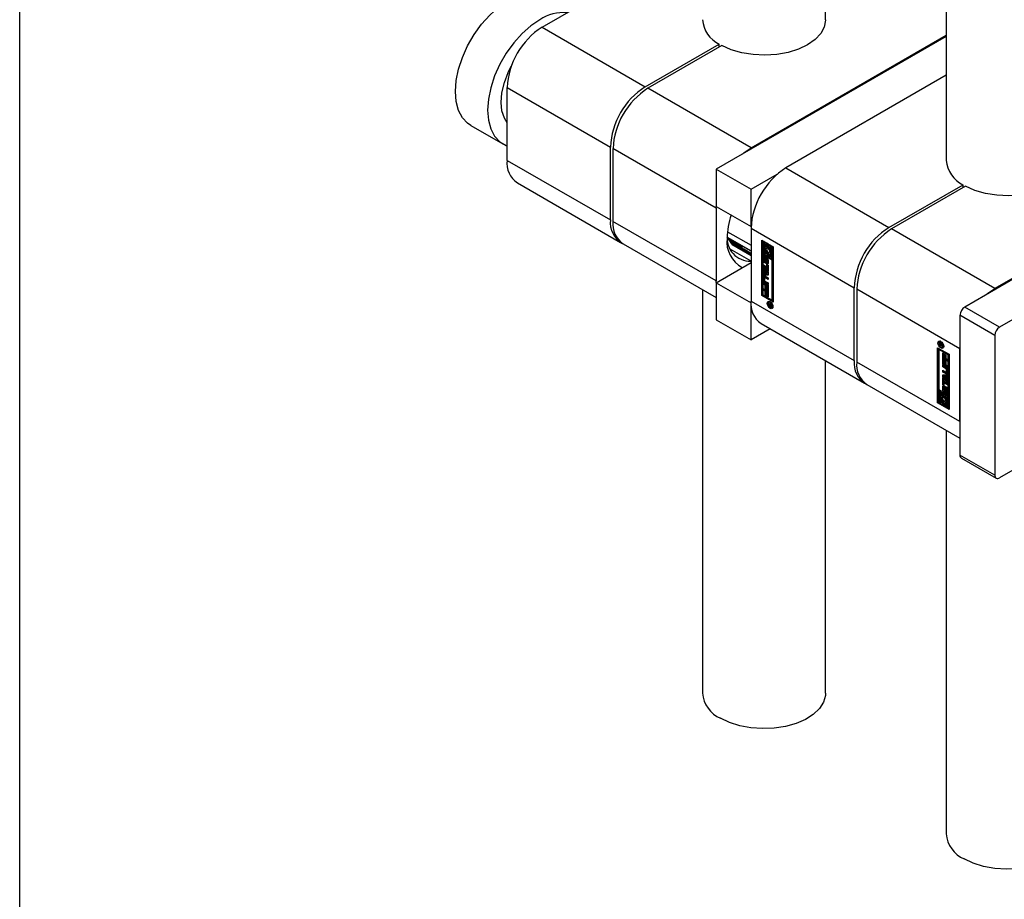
# Model space of a CAD drawing. Header units: millimetres. Extents: x 0 to 25230, y 0 to 17820.
# Tile 146 of 244: x 19442 to 19602, y 8066 to 8209. Entities that reach past the tile are written whole.
import ezdxf

# ---------------------------------------------------------------- set-up
doc = ezdxf.new("R2010")
doc.units = ezdxf.units.MM
doc.linetypes.add('SLD-Sólida', pattern=[0])
doc.layers.add('REFERÊNCIAS', color=9, linetype='SLD-Sólida')

msp = doc.modelspace()

# ---------------------------------------------------------------- linework, layer by layer
at = {"color": 7, "linetype": 'SLD-Sólida', "lineweight": 25, "ltscale": 30}
for p, q in [((19573.3, 8208.55), (19573.3, 9168.63)), ((19592.9, 9145.77), (19592.9, 8185.69)), ((19527.24, 8207.33), (19553.3, 8222.38)), ((19527.24, 8207.33), (19543.99, 8197.66)), ((19592.9, 8205.84), (19555.52, 8184.27)), ((19561.18, 8187.74), (19592.9, 8206.05)), ((19543.99, 8197.66), (19556.02, 8204.6)), ((19556.44, 8204.35), (19544.42, 8197.41)), ((19556.02, 8204.11), (19556.02, 8204.6)), ((19592.9, 8199.52), (19566.83, 8184.47)), ((19521.58, 8197.53), (19538.34, 8187.86)), ((19521.58, 8185.69), (19521.58, 8197.53)), ((19561.18, 8187.74), (19544.42, 8197.41)), ((19515.65, 8191.38), (19520.88, 8188.36)), ((19643.84, 8189.53), (19595.9, 8161.86)), ((19538.34, 8176.02), (19538.34, 8187.86)), ((19555.52, 8177.94), (19538.76, 8187.61)), ((19538.76, 8187.61), (19538.76, 8175.77)), ((19638.96, 8186.92), (19600.78, 8164.88)), ((19649.49, 8186.27), (19601.55, 8158.59)), ((19521.58, 8185.69), (19538.34, 8176.02)), ((19555.52, 8184.27), (19561.18, 8181)), ((19555.52, 8184.27), (19555.52, 8178.22)), ((19566.83, 8184.47), (19583.59, 8174.8)), ((19561.18, 8181), (19565.43, 8183.46)), ((19523.24, 8182.03), (19539.99, 8172.35)), ((19583.59, 8174.8), (19595.62, 8181.74)), ((19596.04, 8181.49), (19584.02, 8174.55)), ((19595.62, 8181.25), (19595.62, 8181.74)), ((19561.18, 8174.96), (19561.18, 8181)), ((19555.52, 8178.22), (19561.18, 8174.96)), ((19555.52, 8177.94), (19555.53, 8178.22)), ((19555.52, 8177.94), (19555.52, 8166.1)), ((19555.52, 8166.1), (19538.76, 8175.77)), ((19561.18, 8174.96), (19561.18, 8174.96)), ((19561.18, 8174.67), (19577.94, 8165)), ((19561.18, 8174.67), (19561.18, 8162.83)), ((19557.31, 8173.22), (19561.18, 8170.99)), ((19558.24, 8171.9), (19557.31, 8173.22)), ((19557.34, 8174.1), (19561.18, 8171.89)), ((19600.78, 8164.88), (19584.02, 8174.55)), ((19540.42, 8172.11), (19555.52, 8163.39)), ((19557.62, 8173.04), (19557.58, 8172.99)), ((19559.2, 8172.05), (19557.58, 8172.99)), ((19557.58, 8172.99), (19557.91, 8172.52)), ((19557.84, 8172.76), (19559.29, 8171.93)), ((19558, 8172.54), (19557.84, 8172.76)), ((19557.91, 8172.52), (19558.43, 8172.21)), ((19558.07, 8172.63), (19558, 8172.54)), ((19558.24, 8172.4), (19558, 8172.54)), ((19558.04, 8172.44), (19558, 8172.39)), ((19558, 8172.39), (19558.08, 8172.27)), ((19558.52, 8172.09), (19558, 8172.39)), ((19558.08, 8172.27), (19558.5, 8172.03)), ((19558.31, 8172.49), (19558.24, 8172.41)), ((19558.31, 8172.13), (19558.24, 8172.04)), ((19558.24, 8172.04), (19558.33, 8171.92)), ((19559.69, 8171.21), (19558.24, 8172.04)), ((19558.24, 8171.9), (19558.3, 8171.96)), ((19561.18, 8170.2), (19558.24, 8171.9)), ((19558.31, 8172.13), (19558.29, 8172.15)), ((19558.33, 8171.92), (19559.96, 8170.98)), ((19558.47, 8172.26), (19558.43, 8172.21)), ((19558.61, 8172.2), (19558.52, 8172.09)), ((19559.01, 8171.88), (19559.54, 8171.58)), ((19559.11, 8172.03), (19559.03, 8171.94)), ((19559.45, 8171.7), (19559.03, 8171.94)), ((19559.14, 8171.81), (19559.1, 8171.76)), ((19559.62, 8171.45), (19559.1, 8171.76)), ((19559.24, 8172.1), (19559.2, 8172.05)), ((19559.29, 8171.93), (19559.2, 8172.05)), ((19559.37, 8172.03), (19559.29, 8171.93)), ((19559.29, 8171.56), (19559.3, 8171.57)), ((19559.3, 8171.57), (19559.54, 8171.43)), ((19559.39, 8171.96), (19559.34, 8171.99)), ((19559.42, 8172), (19559.38, 8171.95)), ((19561.18, 8170.91), (19559.38, 8171.95)), ((19559.38, 8171.95), (19560.13, 8170.88)), ((19559.5, 8171.77), (19559.45, 8171.7)), ((19559.54, 8171.58), (19559.45, 8171.7)), ((19559.59, 8171.65), (19559.54, 8171.58)), ((19559.68, 8171.52), (19559.62, 8171.45)), ((19559.96, 8170.98), (19559.62, 8171.45)), ((19562.94, 8172.71), (19564.8, 8171.64)), ((19562.94, 8163.73), (19562.94, 8172.71)), ((19563.09, 8172.63), (19563.09, 8163.81)), ((19563.26, 8172.49), (19563.12, 8172.41)), ((19563.12, 8172.41), (19563.12, 8170.53)), ((19563.3, 8172.31), (19563.12, 8172.41)), ((19563.44, 8172.39), (19563.26, 8172.49)), ((19563.44, 8172.39), (19563.3, 8172.31)), ((19563.3, 8170.63), (19563.3, 8172.31)), ((19563.44, 8171.51), (19563.44, 8172.39)), ((19563.61, 8171.66), (19563.54, 8171.62)), ((19563.75, 8172.21), (19563.61, 8172.13)), ((19563.61, 8172.13), (19563.61, 8171.65)), ((19563.79, 8172.03), (19563.61, 8172.13)), ((19563.93, 8172.11), (19563.75, 8172.21)), ((19563.93, 8172.11), (19563.79, 8172.03)), ((19563.79, 8171.42), (19563.79, 8172.03)), ((19563.93, 8171.5), (19563.79, 8171.42)), ((19563.93, 8171.5), (19563.93, 8172.11)), ((19564.1, 8172.01), (19563.96, 8171.92)), ((19563.96, 8171.92), (19563.96, 8171.32)), ((19564.63, 8171.54), (19563.96, 8171.92)), ((19564.77, 8171.62), (19564.1, 8172.01)), ((19564.14, 8171.62), (19564.45, 8171.44)), ((19564.14, 8171.34), (19564.14, 8171.62)), ((19564.28, 8171.43), (19564.28, 8171.54)), ((19564.77, 8171.62), (19564.63, 8171.54)), ((19564.63, 8169.66), (19564.63, 8171.54)), ((19564.77, 8169.74), (19564.77, 8171.62)), ((19564.8, 8171.64), (19564.8, 8162.66)), ((19561.18, 8169.3), (19557.81, 8171.24)), ((19559.54, 8171.43), (19559.69, 8171.21)), ((19560.01, 8171.05), (19559.96, 8170.98)), ((19560.02, 8171.29), (19560.46, 8171.04)), ((19560.05, 8171.06), (19560.23, 8170.95)), ((19560.14, 8171.22), (19560.09, 8171.16)), ((19560.14, 8171.22), (19560.09, 8171.16)), ((19560.16, 8171.21), (19560.12, 8171.15)), ((19560.13, 8170.88), (19561.18, 8170.27)), ((19560.19, 8171.19), (19560.15, 8171.14)), ((19560.52, 8170.92), (19560.15, 8171.14)), ((19560.2, 8171.07), (19560.61, 8170.82)), ((19560.23, 8170.95), (19560.23, 8170.95)), ((19560.29, 8171.01), (19560.25, 8170.97)), ((19560.67, 8170.72), (19560.25, 8170.97)), ((19560.34, 8170.87), (19560.71, 8170.65)), ((19560.45, 8170.81), (19560.4, 8170.75)), ((19560.84, 8170.5), (19560.4, 8170.75)), ((19560.56, 8170.97), (19560.52, 8170.92)), ((19560.59, 8170.95), (19560.55, 8170.9)), ((19560.62, 8170.93), (19560.58, 8170.88)), ((19560.65, 8170.9), (19560.61, 8170.86)), ((19560.67, 8170.89), (19560.63, 8170.84)), ((19560.81, 8170.74), (19560.63, 8170.84)), ((19560.7, 8170.77), (19560.67, 8170.72)), ((19560.75, 8170.73), (19560.71, 8170.69)), ((19560.83, 8170.75), (19560.74, 8170.88)), ((19560.74, 8170.88), (19561.18, 8170.63)), ((19560.78, 8170.71), (19560.75, 8170.66)), ((19560.77, 8170.63), (19560.81, 8170.68)), ((19560.87, 8170.8), (19560.83, 8170.75)), ((19561.15, 8170.56), (19560.83, 8170.75)), ((19560.91, 8170.59), (19560.84, 8170.5)), ((19561.18, 8170.59), (19561.15, 8170.56)), ((19561.18, 8170.53), (19561.15, 8170.56)), ((19563.12, 8170.53), (19563.79, 8170.15)), ((19563.12, 8170.33), (19563.26, 8170.41)), ((19564.63, 8169.46), (19563.12, 8170.33)), ((19563.12, 8170.33), (19563.12, 8163.83)), ((19563.34, 8170.01), (19563.19, 8169.93)), ((19563.19, 8169.42), (19563.19, 8169.93)), ((19564.77, 8169.54), (19563.26, 8170.41)), ((19563.44, 8170.71), (19563.3, 8170.63)), ((19563.61, 8170.45), (19563.3, 8170.63)), ((19563.34, 8169.51), (19563.34, 8170.01)), ((19563.43, 8169.87), (19563.41, 8169.85)), ((19563.43, 8169.86), (19563.42, 8169.85)), ((19563.43, 8170.06), (19563.43, 8169.85)), ((19563.43, 8169.85), (19563.43, 8169.85)), ((19563.44, 8170.71), (19563.44, 8171.06)), ((19563.61, 8170.61), (19563.44, 8170.71)), ((19563.61, 8170.73), (19563.61, 8170.45)), ((19563.65, 8169.92), (19563.63, 8169.84)), ((19563.93, 8170.84), (19563.79, 8170.75)), ((19563.79, 8170.15), (19563.79, 8170.75)), ((19563.93, 8170.23), (19563.79, 8170.15)), ((19563.93, 8170.23), (19563.93, 8170.84)), ((19564.1, 8170.73), (19563.96, 8170.65)), ((19563.96, 8170.65), (19563.96, 8170.05)), ((19563.96, 8170.05), (19564.14, 8169.94)), ((19564.14, 8170.73), (19564.1, 8170.73)), ((19564.28, 8171.43), (19564.14, 8171.34)), ((19564.14, 8169.94), (19564.14, 8170.42)), ((19564.28, 8170.03), (19564.14, 8169.94)), ((19564.21, 8170.45), (19564.35, 8170.53)), ((19564.28, 8170.03), (19564.28, 8170.49)), ((19564.45, 8171.44), (19564.45, 8169.76)), ((19555.52, 8165.81), (19561.18, 8169.08)), ((19563.34, 8169.51), (19563.19, 8169.42)), ((19563.22, 8168.71), (19563.77, 8168.4)), ((19563.22, 8168.44), (19563.22, 8168.71)), ((19563.36, 8168.52), (19563.22, 8168.44)), ((19563.77, 8168.12), (19563.22, 8168.44)), ((19563.22, 8168.33), (19563.95, 8167.45)), ((19563.22, 8168.03), (19563.22, 8168.33)), ((19563.36, 8168.52), (19563.36, 8168.63)), ((19563.91, 8168.2), (19563.36, 8168.52)), ((19563.38, 8169.78), (19563.38, 8169.35)), ((19563.43, 8169.85), (19563.43, 8169.85)), ((19563.45, 8169.23), (19563.6, 8169.31)), ((19563.6, 8169.31), (19563.46, 8169.23)), ((19563.61, 8169.33), (19563.47, 8169.25)), ((19563.48, 8169.29), (19563.49, 8169.76)), ((19563.62, 8169.37), (19563.48, 8169.29)), ((19563.63, 8169.84), (19563.49, 8169.76)), ((19563.6, 8169.31), (19563.6, 8169.31)), ((19563.62, 8169.37), (19563.63, 8169.84)), ((19563.66, 8169.62), (19563.65, 8169.15)), ((19563.83, 8169.77), (19563.69, 8169.69)), ((19563.83, 8169.77), (19563.69, 8169.69)), ((19563.85, 8169.77), (19563.71, 8169.69)), ((19563.71, 8168.86), (19563.71, 8169.07)), ((19563.85, 8168.94), (19563.71, 8168.86)), ((19563.87, 8169.74), (19563.74, 8169.66)), ((19563.74, 8169.07), (19563.88, 8169.15)), ((19563.9, 8169.69), (19563.75, 8169.61)), ((19563.89, 8169.17), (19563.75, 8169.08)), ((19563.9, 8169.65), (19563.76, 8169.57)), ((19563.76, 8169.14), (19563.76, 8169.57)), ((19563.9, 8169.22), (19563.76, 8169.14)), ((19563.9, 8169.19), (19563.76, 8169.11)), ((19563.77, 8168.77), (19563.95, 8168.67)), ((19563.77, 8168.4), (19563.77, 8168.77)), ((19563.91, 8168.48), (19563.77, 8168.4)), ((19563.85, 8169.14), (19563.85, 8168.94)), ((19563.9, 8169.22), (19563.9, 8169.65)), ((19563.91, 8168.48), (19563.91, 8168.69)), ((19563.95, 8169.49), (19563.95, 8168.99)), ((19563.95, 8168.67), (19563.95, 8167.64)), ((19564.45, 8169.76), (19564.63, 8169.66)), ((19564.77, 8169.74), (19564.63, 8169.66)), ((19564.77, 8169.54), (19564.63, 8169.46)), ((19564.63, 8162.96), (19564.63, 8169.46)), ((19564.77, 8163.04), (19564.77, 8169.54)), ((19563.34, 8166.88), (19563.2, 8166.79)), ((19563.2, 8166.21), (19563.2, 8166.79)), ((19563.36, 8168.11), (19563.22, 8168.03)), ((19563.34, 8167.88), (19563.22, 8168.03)), ((19563.22, 8167.32), (19563.34, 8167.33)), ((19563.22, 8167.03), (19563.22, 8167.32)), ((19563.36, 8167.11), (19563.22, 8167.03)), ((19563.95, 8167.06), (19563.22, 8167.03)), ((19563.48, 8167.97), (19563.34, 8167.88)), ((19563.34, 8167.33), (19563.34, 8167.88)), ((19563.48, 8167.41), (19563.34, 8167.33)), ((19563.34, 8166.29), (19563.34, 8166.88)), ((19563.36, 8168.11), (19563.36, 8168.16)), ((19563.48, 8167.97), (19563.36, 8168.11)), ((19563.36, 8167.11), (19563.36, 8167.34)), ((19563.95, 8167.13), (19563.36, 8167.11)), ((19563.54, 8166.72), (19563.4, 8166.64)), ((19563.42, 8166.92), (19563.95, 8166.62)), ((19563.59, 8166.72), (19563.45, 8166.63)), ((19563.48, 8167.41), (19563.48, 8167.97)), ((19563.64, 8167.78), (19563.5, 8167.7)), ((19563.79, 8167.35), (19563.5, 8167.7)), ((19563.5, 8167.7), (19563.5, 8167.33)), ((19563.5, 8167.33), (19563.79, 8167.35)), ((19563.95, 8166.51), (19563.59, 8166.72)), ((19563.93, 8167.43), (19563.64, 8167.78)), ((19563.91, 8168.2), (19563.77, 8168.12)), ((19563.77, 8167.74), (19563.77, 8168.12)), ((19563.91, 8167.83), (19563.77, 8167.74)), ((19563.95, 8167.64), (19563.77, 8167.74)), ((19563.93, 8167.43), (19563.79, 8167.35)), ((19563.91, 8167.83), (19563.91, 8168.2)), ((19563.95, 8167.8), (19563.91, 8167.83)), ((19563.95, 8167.45), (19563.95, 8167.06)), ((19555.53, 8165.82), (19555.52, 8166.1)), ((19555.52, 8165.81), (19561.18, 8162.55)), ((19555.52, 8165.81), (19555.52, 8159.77)), ((19563.34, 8166.29), (19563.2, 8166.21)), ((19563.22, 8165.84), (19563.95, 8165.42)), ((19563.22, 8165.56), (19563.22, 8165.84)), ((19563.36, 8165.65), (19563.22, 8165.56)), ((19563.47, 8165.42), (19563.22, 8165.56)), ((19563.36, 8165.65), (19563.36, 8165.76)), ((19563.61, 8165.5), (19563.36, 8165.65)), ((19563.38, 8166.59), (19563.38, 8166.2)), ((19563.56, 8165.9), (19563.42, 8165.82)), ((19563.95, 8165.51), (19563.42, 8165.82)), ((19563.95, 8166.34), (19563.45, 8166.63)), ((19563.45, 8166.08), (19563.95, 8165.79)), ((19563.61, 8165.5), (19563.47, 8165.42)), ((19563.47, 8164.8), (19563.47, 8165.42)), ((19563.95, 8165.68), (19563.56, 8165.9)), ((19563.61, 8164.88), (19563.61, 8165.5)), ((19563.79, 8165.4), (19563.65, 8165.32)), ((19563.77, 8165.24), (19563.65, 8165.32)), ((19563.65, 8165.32), (19563.65, 8164.7)), ((19563.91, 8165.33), (19563.77, 8165.24)), ((19563.77, 8164.59), (19563.77, 8165.24)), ((19563.91, 8165.33), (19563.79, 8165.4)), ((19563.91, 8164.68), (19563.91, 8165.33)), ((19563.95, 8166.62), (19563.95, 8166.34)), ((19563.95, 8165.79), (19563.95, 8165.51)), ((19563.95, 8165.42), (19563.95, 8164.49)), ((19553.3, 8164.67), (19553.3, 8099.11)), ((19563.09, 8163.81), (19562.94, 8163.73)), ((19564.8, 8162.66), (19562.94, 8163.73)), ((19563.09, 8163.81), (19564.8, 8162.82)), ((19563.12, 8163.83), (19564.63, 8162.96)), ((19563.22, 8164.83), (19563.95, 8164.41)), ((19563.22, 8164.56), (19563.22, 8164.83)), ((19563.36, 8164.64), (19563.22, 8164.56)), ((19563.47, 8164.42), (19563.22, 8164.56)), ((19563.36, 8164.64), (19563.36, 8164.75)), ((19563.61, 8164.5), (19563.36, 8164.64)), ((19563.61, 8164.88), (19563.47, 8164.8)), ((19563.65, 8164.7), (19563.47, 8164.8)), ((19563.61, 8164.5), (19563.47, 8164.42)), ((19563.47, 8163.8), (19563.47, 8164.42)), ((19563.61, 8163.88), (19563.47, 8163.8)), ((19563.65, 8163.69), (19563.47, 8163.8)), ((19563.65, 8164.86), (19563.61, 8164.88)), ((19563.61, 8163.88), (19563.61, 8164.5)), ((19563.65, 8163.86), (19563.61, 8163.88)), ((19563.79, 8164.39), (19563.65, 8164.31)), ((19563.77, 8164.24), (19563.65, 8164.31)), ((19563.65, 8164.31), (19563.65, 8163.69)), ((19563.91, 8164.68), (19563.77, 8164.59)), ((19563.95, 8164.49), (19563.77, 8164.59)), ((19563.91, 8164.32), (19563.77, 8164.24)), ((19563.77, 8163.59), (19563.77, 8164.24)), ((19563.91, 8163.67), (19563.77, 8163.59)), ((19563.95, 8163.49), (19563.77, 8163.59)), ((19563.91, 8164.32), (19563.79, 8164.39)), ((19563.95, 8164.65), (19563.91, 8164.68)), ((19563.91, 8163.67), (19563.91, 8164.32)), ((19563.95, 8163.65), (19563.91, 8163.67)), ((19563.95, 8164.41), (19563.95, 8163.49)), ((19577.94, 8153.16), (19577.94, 8165)), ((19595.12, 8155.08), (19578.36, 8164.75)), ((19578.36, 8164.75), (19578.36, 8152.91)), ((19561.18, 8162.83), (19577.94, 8153.16)), ((19561.18, 8156.5), (19561.18, 8162.55)), ((19561.18, 8162.55), (19561.18, 8162.55)), ((19564.17, 8162.69), (19564.03, 8162.61)), ((19564.03, 8162.49), (19564.53, 8162.2)), ((19564.03, 8162.38), (19564.03, 8162.49)), ((19564.12, 8162.44), (19564.03, 8162.38)), ((19564.26, 8162.24), (19564.03, 8162.38)), ((19564.03, 8162.23), (19564.26, 8162.24)), ((19564.03, 8162.09), (19564.03, 8162.23)), ((19564.17, 8162.17), (19564.03, 8162.09)), ((19564.22, 8162.12), (19564.03, 8162.09)), ((19564.27, 8162.72), (19564.17, 8162.69)), ((19564.17, 8162.17), (19564.17, 8162.24)), ((19564.28, 8162.19), (19564.17, 8162.17)), ((19564.29, 8162.16), (19564.22, 8162.12)), ((19564.36, 8162.3), (19564.26, 8162.24)), ((19564.38, 8162.29), (19564.28, 8162.23)), ((19564.45, 8162.13), (19564.28, 8162.23)), ((19564.28, 8162.23), (19564.28, 8162.2)), ((19564.37, 8162.01), (19564.29, 8161.97)), ((19564.51, 8161.98), (19564.37, 8161.9)), ((19564.43, 8162), (19564.53, 8162.07)), ((19564.53, 8162.07), (19564.44, 8162.02)), ((19564.53, 8162.18), (19564.45, 8162.13)), ((19564.53, 8162.14), (19564.45, 8162.09)), ((19564.45, 8162.09), (19564.45, 8162.13)), ((19564.53, 8162.12), (19564.45, 8162.08)), ((19564.53, 8162.11), (19564.45, 8162.06)), ((19564.45, 8162.08), (19564.45, 8162.09)), ((19564.45, 8162.06), (19564.45, 8162.08)), ((19564.49, 8161.89), (19564.48, 8161.88)), ((19564.53, 8162.2), (19564.53, 8162.01)), ((19564.63, 8162.96), (19564.77, 8163.04)), ((19601.55, 8158.59), (19595.9, 8161.86)), ((19564.54, 8161.73), (19564.68, 8161.81)), ((19600.78, 8157.24), (19595.12, 8160.51)), ((19595.12, 8160.51), (19595.12, 8137.81)), ((19649.49, 8161.77), (19601.55, 8134.09)), ((19555.52, 8159.77), (19561.18, 8156.5)), ((19562.83, 8159.17), (19579.59, 8149.5)), ((19564.31, 8158.32), (19561.18, 8156.5)), ((19600.78, 8157.24), (19600.78, 8134.54)), ((19591.9, 8156.27), (19591.75, 8156.18)), ((19591.9, 8155.98), (19591.76, 8155.9)), ((19591.76, 8155.71), (19591.76, 8155.9)), ((19591.86, 8155.77), (19591.76, 8155.71)), ((19592.27, 8155.42), (19591.76, 8155.71)), ((19591.87, 8156.03), (19591.77, 8155.98)), ((19591.85, 8155.85), (19591.85, 8155.83)), ((19591.85, 8155.83), (19591.85, 8155.82)), ((19591.85, 8155.82), (19591.85, 8155.78)), ((19591.85, 8155.78), (19592.01, 8155.68)), ((19591.98, 8155.97), (19591.87, 8155.91)), ((19592, 8156.29), (19591.9, 8156.27)), ((19591.9, 8155.93), (19591.9, 8155.98)), ((19591.99, 8155.96), (19591.9, 8155.91)), ((19592.01, 8155.94), (19591.93, 8155.89)), ((19592.05, 8155.86), (19591.99, 8155.83)), ((19592.15, 8155.79), (19592.01, 8155.71)), ((19592.15, 8155.76), (19592.01, 8155.68)), ((19592.01, 8155.68), (19592.01, 8155.71)), ((19592.18, 8155.75), (19592.03, 8155.67)), ((19592.27, 8155.69), (19592.03, 8155.67)), ((19592.03, 8155.67), (19592.27, 8155.53)), ((19592.08, 8155.69), (19592.05, 8155.71)), ((19592.07, 8155.79), (19592.27, 8155.82)), ((19592.15, 8155.79), (19592.15, 8155.8)), ((19592.15, 8155.76), (19592.15, 8155.79)), ((19592.27, 8155.76), (19592.18, 8155.75)), ((19592.27, 8155.82), (19592.27, 8155.69)), ((19592.27, 8155.53), (19592.27, 8155.42)), ((19591.49, 8155.25), (19593.35, 8154.18)), ((19591.49, 8146.27), (19591.49, 8155.25)), ((19591.64, 8155.17), (19591.64, 8146.35)), ((19591.67, 8154.95), (19591.81, 8155.03)), ((19591.67, 8154.95), (19591.67, 8148.45)), ((19593.18, 8154.08), (19591.67, 8154.95)), ((19593.32, 8154.16), (19591.81, 8155.03)), ((19592.27, 8155.3), (19592.41, 8155.38)), ((19592.35, 8154.42), (19592.52, 8154.32)), ((19592.35, 8153.5), (19592.35, 8154.42)), ((19592.49, 8153.58), (19592.49, 8154.34)), ((19592.52, 8154.32), (19592.52, 8153.67)), ((19592.65, 8154.22), (19592.83, 8154.11)), ((19592.65, 8153.6), (19592.65, 8154.22)), ((19592.79, 8153.68), (19592.79, 8154.14)), ((19592.83, 8154.11), (19592.83, 8153.5)), ((19593.32, 8154.16), (19593.18, 8154.08)), ((19593.18, 8147.58), (19593.18, 8154.08)), ((19593.32, 8147.66), (19593.32, 8154.16)), ((19593.35, 8154.18), (19593.35, 8145.2)), ((19595.12, 8143.24), (19595.12, 8155.08)), ((19573.3, 8099.11), (19573.3, 8153.13)), ((19595.12, 8143.24), (19578.36, 8152.91)), ((19592.49, 8153.58), (19592.35, 8153.5)), ((19593.08, 8153.08), (19592.35, 8153.5)), ((19592.35, 8153.42), (19592.52, 8153.32)), ((19592.35, 8152.5), (19592.35, 8153.42)), ((19592.49, 8152.58), (19592.35, 8152.5)), ((19593.08, 8152.07), (19592.35, 8152.5)), ((19592.35, 8152.4), (19592.87, 8152.09)), ((19592.35, 8152.12), (19592.35, 8152.4)), ((19593.08, 8153.24), (19592.49, 8153.58)), ((19592.49, 8152.58), (19592.49, 8153.34)), ((19593.08, 8152.24), (19592.49, 8152.58)), ((19592.49, 8152.2), (19592.49, 8152.32)), ((19592.52, 8153.67), (19592.65, 8153.6)), ((19592.52, 8153.32), (19592.52, 8152.67)), ((19592.52, 8152.67), (19592.65, 8152.59)), ((19592.79, 8153.68), (19592.65, 8153.6)), ((19592.65, 8153.21), (19592.83, 8153.11)), ((19592.65, 8152.59), (19592.65, 8153.21)), ((19592.79, 8152.68), (19592.65, 8152.59)), ((19592.79, 8152.68), (19592.79, 8153.13)), ((19592.83, 8153.5), (19593.08, 8153.35)), ((19592.83, 8153.11), (19592.83, 8152.49)), ((19592.83, 8152.49), (19593.08, 8152.35)), ((19593.08, 8153.35), (19593.08, 8153.08)), ((19593.08, 8152.35), (19593.08, 8152.07)), ((19592.49, 8152.2), (19592.35, 8152.12)), ((19592.85, 8151.83), (19592.35, 8152.12)), ((19592.35, 8151.57), (19592.85, 8151.28)), ((19592.35, 8151.29), (19592.35, 8151.57)), ((19592.49, 8151.37), (19592.35, 8151.29)), ((19592.87, 8150.99), (19592.35, 8151.29)), ((19592.35, 8150.86), (19593.08, 8150.88)), ((19592.35, 8150.46), (19592.35, 8150.86)), ((19592.99, 8151.92), (19592.49, 8152.2)), ((19592.49, 8151.37), (19592.49, 8151.49)), ((19593.01, 8151.07), (19592.49, 8151.37)), ((19592.49, 8150.54), (19592.49, 8150.86)), ((19592.94, 8150.66), (19592.65, 8150.65)), ((19592.94, 8150.66), (19592.79, 8150.58)), ((19592.99, 8151.92), (19592.85, 8151.83)), ((19593.01, 8151.07), (19592.87, 8150.99)), ((19592.9, 8151.27), (19593.04, 8151.35)), ((19593.06, 8151.79), (19592.92, 8151.71)), ((19592.92, 8151.32), (19592.92, 8151.71)), ((19593.06, 8151.4), (19592.92, 8151.32)), ((19592.94, 8150.3), (19592.94, 8150.66)), ((19593.06, 8151.4), (19593.06, 8151.79)), ((19593.08, 8150.88), (19593.08, 8150.59)), ((19593.1, 8151.7), (19593.1, 8151.12)), ((19580.02, 8149.25), (19595.12, 8140.53)), ((19592.49, 8150.54), (19592.35, 8150.46)), ((19593.08, 8149.58), (19592.35, 8150.46)), ((19592.35, 8150.27), (19592.52, 8150.17)), ((19592.35, 8149.24), (19592.35, 8150.27)), ((19592.49, 8149.33), (19592.35, 8149.24)), ((19592.52, 8149.14), (19592.35, 8149.24)), ((19593.08, 8149.84), (19592.49, 8150.54)), ((19592.49, 8149.33), (19592.49, 8150.19)), ((19592.52, 8149.3), (19592.49, 8149.33)), ((19592.65, 8150.65), (19592.5, 8150.56)), ((19592.79, 8150.58), (19592.5, 8150.56)), ((19592.5, 8150.56), (19592.79, 8150.21)), ((19592.52, 8150.17), (19592.52, 8149.79)), ((19592.52, 8149.79), (19593.08, 8149.47)), ((19592.67, 8149.6), (19592.52, 8149.52)), ((19592.52, 8149.52), (19592.52, 8149.14)), ((19593.08, 8149.2), (19592.52, 8149.52)), ((19593.08, 8149.36), (19592.67, 8149.6)), ((19592.79, 8150.21), (19592.79, 8150.58)), ((19592.94, 8150.3), (19592.79, 8150.21)), ((19593.08, 8150.65), (19592.95, 8150.58)), ((19593.08, 8150.59), (19592.95, 8150.58)), ((19592.95, 8150.58), (19592.95, 8150.03)), ((19592.95, 8150.03), (19593.08, 8149.88)), ((19593.08, 8149.88), (19593.08, 8149.58)), ((19593.08, 8149.47), (19593.08, 8149.2)), ((19591.67, 8148.45), (19593.18, 8147.58)), ((19591.81, 8148.33), (19591.67, 8148.25)), ((19591.84, 8148.15), (19591.67, 8148.25)), ((19591.67, 8148.25), (19591.67, 8146.37)), ((19591.99, 8148.23), (19591.81, 8148.33)), ((19591.99, 8148.23), (19591.84, 8148.15)), ((19591.84, 8146.47), (19591.84, 8148.15)), ((19591.99, 8147.35), (19591.99, 8148.23)), ((19592.16, 8147.5), (19592.08, 8147.46)), ((19592.3, 8148.05), (19592.16, 8147.97)), ((19592.16, 8147.97), (19592.16, 8147.49)), ((19592.33, 8147.87), (19592.16, 8147.97)), ((19592.48, 8147.95), (19592.3, 8148.05)), ((19592.48, 8147.95), (19592.33, 8147.87)), ((19592.33, 8147.26), (19592.33, 8147.87)), ((19592.49, 8149), (19592.34, 8148.92)), ((19592.34, 8148.42), (19592.34, 8148.92)), ((19592.49, 8148.5), (19592.34, 8148.42)), ((19592.48, 8147.34), (19592.48, 8147.95)), ((19592.49, 8148.5), (19592.49, 8149)), ((19592.65, 8147.85), (19592.51, 8147.76)), ((19592.51, 8147.76), (19592.51, 8147.16)), ((19593.18, 8147.38), (19592.51, 8147.76)), ((19592.54, 8148.77), (19592.54, 8148.34)), ((19592.58, 8148.85), (19592.56, 8148.84)), ((19592.58, 8148.85), (19592.57, 8148.84)), ((19592.59, 8149.05), (19592.58, 8148.84)), ((19592.61, 8148.22), (19592.75, 8148.3)), ((19592.76, 8148.32), (19592.62, 8148.24)), ((19592.63, 8148.29), (19592.64, 8148.76)), ((19592.77, 8148.37), (19592.63, 8148.29)), ((19592.77, 8148.34), (19592.63, 8148.26)), ((19592.78, 8148.84), (19592.64, 8148.76)), ((19593.32, 8147.46), (19592.65, 8147.85)), ((19592.68, 8147.18), (19592.68, 8147.46)), ((19592.68, 8147.46), (19593, 8147.28)), ((19592.77, 8148.37), (19592.78, 8148.84)), ((19592.8, 8148.91), (19592.78, 8148.84)), ((19592.81, 8148.62), (19592.8, 8148.15)), ((19592.98, 8148.76), (19592.84, 8148.68)), ((19592.86, 8148.06), (19592.86, 8148.06)), ((19592.86, 8147.86), (19592.86, 8148.06)), ((19593, 8147.94), (19592.86, 8147.86)), ((19593.02, 8148.74), (19592.88, 8148.66)), ((19593.03, 8148.15), (19592.89, 8148.07)), ((19592.89, 8148.06), (19593.03, 8148.14)), ((19593.04, 8148.7), (19592.9, 8148.62)), ((19593.05, 8148.64), (19592.91, 8148.56)), ((19592.91, 8148.13), (19592.91, 8148.56)), ((19593.05, 8148.21), (19592.91, 8148.13)), ((19593.05, 8148.17), (19592.91, 8148.09)), ((19593, 8147.94), (19593, 8148.13)), ((19593.05, 8148.21), (19593.05, 8148.64)), ((19593.1, 8148.49), (19593.1, 8147.98)), ((19593.18, 8147.58), (19593.32, 8147.66)), ((19593.32, 8147.46), (19593.18, 8147.38)), ((19593.32, 8145.58), (19593.32, 8147.46)), ((19591.64, 8146.35), (19591.49, 8146.27)), ((19593.35, 8145.2), (19591.49, 8146.27)), ((19593.35, 8145.36), (19591.64, 8146.35)), ((19591.67, 8146.37), (19592.33, 8145.99)), ((19591.99, 8146.55), (19591.84, 8146.47)), ((19592.16, 8146.29), (19591.84, 8146.47)), ((19591.99, 8146.55), (19591.99, 8146.9)), ((19592.16, 8146.45), (19591.99, 8146.55)), ((19592.16, 8146.57), (19592.16, 8146.29)), ((19592.48, 8147.34), (19592.33, 8147.26)), ((19592.48, 8146.68), (19592.33, 8146.59)), ((19592.33, 8145.99), (19592.33, 8146.59)), ((19592.48, 8146.07), (19592.33, 8145.99)), ((19592.48, 8146.07), (19592.48, 8146.68)), ((19592.65, 8146.57), (19592.51, 8146.49)), ((19592.51, 8146.49), (19592.51, 8145.89)), ((19592.51, 8145.89), (19592.68, 8145.78)), ((19592.69, 8146.57), (19592.65, 8146.57)), ((19592.83, 8147.27), (19592.68, 8147.18)), ((19592.68, 8145.78), (19592.68, 8146.26)), ((19592.83, 8145.87), (19592.68, 8145.78)), ((19592.76, 8146.29), (19592.9, 8146.37)), ((19592.83, 8147.27), (19592.83, 8147.38)), ((19592.83, 8145.87), (19592.83, 8146.33)), ((19593, 8147.28), (19593, 8145.6)), ((19593.18, 8145.5), (19593.18, 8147.38)), ((19593, 8145.6), (19593.18, 8145.5)), ((19593.32, 8145.58), (19593.18, 8145.5)), ((19592.9, 8141.82), (19592.9, 8076.25)), ((19600.78, 8134.54), (19595.12, 8137.81)), ((19595.35, 8137.3), (19601, 8134.04))]:
    msp.add_line(p, q, dxfattribs=at)
at = {"color": 7, "linetype": 'SLD-Sólida', "lineweight": 25, "ltscale": 30, "flags": 128}
for points in [[(19515.65, 8191.38), (19515.15, 8191.73), (19514.3, 8192.63), (19513.68, 8193.82), (19513.29, 8195.25), (19513.16, 8196.88), (19513.29, 8198.65), (19513.68, 8200.52), (19514.3, 8202.43), (19515.15, 8204.32), (19516.2, 8206.13), (19517.41, 8207.81), (19518.75, 8209.31), (19520.18, 8210.58), (19521.65, 8211.57)], [(19526.88, 8208.55), (19525.41, 8207.55), (19523.98, 8206.29), (19522.64, 8204.79), (19521.43, 8203.11), (19520.38, 8201.3), (19519.53, 8199.41), (19518.91, 8197.5), (19518.53, 8195.63), (19518.4, 8193.86), (19518.53, 8192.23), (19518.91, 8190.8), (19519.53, 8189.61), (19520.38, 8188.7), (19521.43, 8188.1), (19521.58, 8188.04)], [(19573.3, 8208.55), (19573.3, 8208.47), (19573.08, 8207.36), (19572.51, 8206.31), (19571.59, 8205.33), (19570.37, 8204.47), (19568.89, 8203.77), (19567.19, 8203.24), (19565.36, 8202.91), (19563.45, 8202.78), (19561.53, 8202.87), (19559.68, 8203.17), (19557.96, 8203.67), (19556.44, 8204.35)], [(19521.58, 8191.78), (19521.11, 8192.53), (19520.72, 8193.72), (19520.59, 8195.12), (19520.72, 8196.68), (19521.11, 8198.32), (19521.74, 8199.97), (19522.24, 8200.99)], [(19559.77, 8186.72), (19560.07, 8186.97), (19561.18, 8187.74)], [(19612.9, 8185.69), (19612.9, 8185.61), (19612.68, 8184.5), (19612.11, 8183.45), (19611.19, 8182.47), (19609.97, 8181.61), (19608.48, 8180.91), (19606.79, 8180.38), (19604.96, 8180.05), (19603.05, 8179.92), (19601.13, 8180.01), (19599.28, 8180.31), (19597.56, 8180.81), (19596.04, 8181.49)], [(19558.43, 8172.21), (19558.43, 8172.25), (19558.47, 8172.26), (19558.53, 8172.24), (19558.62, 8172.2), (19558.72, 8172.13), (19558.82, 8172.05), (19558.92, 8171.97), (19559.01, 8171.88)], [(19559.1, 8171.76), (19559.1, 8171.72), (19559.07, 8171.71), (19559, 8171.73), (19558.92, 8171.77), (19558.81, 8171.84), (19558.71, 8171.92), (19558.61, 8172), (19558.52, 8172.09)], [(19563.61, 8171.65), (19563.52, 8171.61), (19563.45, 8171.54), (19563.41, 8171.44), (19563.4, 8171.31), (19563.41, 8171.17), (19563.45, 8171.02), (19563.52, 8170.87), (19563.61, 8170.73)], [(19560.25, 8170.97), (19560.16, 8171.03), (19560.06, 8171.11), (19559.97, 8171.19), (19559.91, 8171.26), (19559.88, 8171.31), (19559.89, 8171.34), (19559.94, 8171.33), (19560.02, 8171.29)], [(19560.09, 8171.16), (19560.09, 8171.16), (19560.09, 8171.16), (19560.09, 8171.16), (19560.09, 8171.16), (19560.09, 8171.16), (19560.09, 8171.16), (19560.09, 8171.15), (19560.09, 8171.15)], [(19560.61, 8170.82), (19560.71, 8170.76), (19560.81, 8170.68), (19560.9, 8170.6), (19560.96, 8170.53), (19560.98, 8170.48), (19560.97, 8170.45), (19560.92, 8170.46), (19560.84, 8170.5)], [(19563.19, 8169.93), (19563.2, 8169.98), (19563.21, 8170.02), (19563.24, 8170.06), (19563.27, 8170.08), (19563.3, 8170.09), (19563.34, 8170.09), (19563.39, 8170.08), (19563.43, 8170.06)], [(19563.35, 8170.09), (19563.34, 8170.06), (19563.34, 8170.01)], [(19563.49, 8169.76), (19563.51, 8169.85), (19563.56, 8169.91), (19563.63, 8169.92), (19563.72, 8169.89), (19563.81, 8169.82), (19563.88, 8169.72), (19563.93, 8169.61), (19563.95, 8169.49)], [(19563.79, 8170.75), (19563.7, 8170.85), (19563.63, 8170.97), (19563.59, 8171.09), (19563.57, 8171.21), (19563.59, 8171.31), (19563.63, 8171.38), (19563.7, 8171.42), (19563.79, 8171.42)], [(19563.96, 8171.32), (19564.05, 8171.22), (19564.11, 8171.1), (19564.16, 8170.98), (19564.17, 8170.86), (19564.16, 8170.76), (19564.11, 8170.69), (19564.05, 8170.65), (19563.96, 8170.65)], [(19564.14, 8170.42), (19564.23, 8170.46), (19564.29, 8170.53), (19564.34, 8170.63), (19564.35, 8170.76), (19564.34, 8170.9), (19564.29, 8171.05), (19564.23, 8171.2), (19564.14, 8171.34)], [(19563.65, 8169.15), (19563.63, 8169.06), (19563.58, 8169.01), (19563.51, 8169), (19563.42, 8169.03), (19563.33, 8169.1), (19563.26, 8169.2), (19563.21, 8169.31), (19563.19, 8169.42)], [(19563.34, 8169.51), (19563.35, 8169.4), (19563.39, 8169.3)], [(19563.41, 8169.25), (19563.42, 8169.24), (19563.42, 8169.24), (19563.43, 8169.23), (19563.44, 8169.23), (19563.44, 8169.23), (19563.45, 8169.23), (19563.45, 8169.23), (19563.46, 8169.23)], [(19563.95, 8168.99), (19563.95, 8168.94), (19563.93, 8168.9), (19563.91, 8168.86), (19563.88, 8168.84), (19563.84, 8168.83), (19563.8, 8168.83), (19563.76, 8168.84), (19563.71, 8168.86)], [(19563.83, 8169.77), (19563.83, 8169.77), (19563.83, 8169.77)], [(19563.85, 8168.94), (19563.9, 8168.92), (19563.94, 8168.91)], [(19563.9, 8169.69), (19563.89, 8169.7), (19563.89, 8169.7)], [(19563.35, 8166.95), (19563.34, 8166.92), (19563.34, 8166.88)], [(19599.37, 8163.86), (19599.67, 8164.11), (19600.78, 8164.88)], [(19564.29, 8162.71), (19564.46, 8162.57), (19564.62, 8162.36), (19564.72, 8162.13), (19564.75, 8161.9), (19564.72, 8161.71), (19564.62, 8161.6), (19564.46, 8161.57), (19564.29, 8161.63), (19564.11, 8161.77), (19563.95, 8161.98), (19563.85, 8162.21), (19563.82, 8162.44), (19563.85, 8162.63), (19563.95, 8162.74), (19564.11, 8162.77), (19564.29, 8162.71)], [(19564.29, 8162.59), (19564.15, 8162.64), (19564.03, 8162.61), (19563.95, 8162.52), (19563.92, 8162.38), (19563.95, 8162.2), (19564.03, 8162.02), (19564.15, 8161.86), (19564.29, 8161.75), (19564.42, 8161.7), (19564.54, 8161.73), (19564.62, 8161.82), (19564.65, 8161.96), (19564.62, 8162.14), (19564.54, 8162.32), (19564.42, 8162.48), (19564.29, 8162.59)], [(19563.96, 8162.54), (19563.99, 8162.71), (19564.03, 8162.77)], [(19564.51, 8161.98), (19564.53, 8161.97), (19564.53, 8161.97)], [(19564.68, 8161.81), (19564.68, 8161.81), (19564.75, 8161.88)], [(19564.68, 8161.65), (19564.61, 8161.65), (19564.44, 8161.7)], [(19592.01, 8155.2), (19591.83, 8155.35), (19591.68, 8155.55), (19591.58, 8155.78), (19591.54, 8156.01), (19591.58, 8156.2), (19591.68, 8156.31), (19591.83, 8156.34), (19592.01, 8156.28), (19592.19, 8156.14), (19592.34, 8155.93), (19592.44, 8155.7), (19592.48, 8155.47), (19592.44, 8155.28), (19592.34, 8155.17), (19592.19, 8155.14), (19592.01, 8155.2)], [(19592.01, 8155.32), (19592.15, 8155.27), (19592.27, 8155.3), (19592.34, 8155.39), (19592.37, 8155.53), (19592.34, 8155.71), (19592.27, 8155.89), (19592.15, 8156.05), (19592.01, 8156.16), (19591.87, 8156.21), (19591.75, 8156.18), (19591.68, 8156.09), (19591.65, 8155.95), (19591.68, 8155.77), (19591.75, 8155.59), (19591.87, 8155.43), (19592.01, 8155.32)], [(19591.68, 8156.11), (19591.72, 8156.28), (19591.76, 8156.34)], [(19592.4, 8155.22), (19592.33, 8155.22), (19592.17, 8155.27)], [(19592.41, 8155.38), (19592.41, 8155.38), (19592.48, 8155.45)], [(19593.01, 8151.07), (19593.06, 8151.05), (19593.09, 8151.04)], [(19592.34, 8148.92), (19592.35, 8148.97), (19592.36, 8149.02), (19592.38, 8149.05), (19592.42, 8149.07), (19592.45, 8149.08), (19592.49, 8149.08), (19592.54, 8149.07), (19592.59, 8149.05)], [(19592.5, 8149.08), (19592.49, 8149.05), (19592.49, 8149)], [(19592.16, 8147.49), (19592.07, 8147.45), (19592, 8147.38), (19591.96, 8147.28), (19591.94, 8147.15), (19591.96, 8147.01), (19592, 8146.86), (19592.07, 8146.71), (19592.16, 8146.57)], [(19592.8, 8148.15), (19592.79, 8148.06), (19592.74, 8148), (19592.66, 8147.99), (19592.57, 8148.02), (19592.49, 8148.09), (19592.41, 8148.19), (19592.36, 8148.3), (19592.34, 8148.42)], [(19592.49, 8148.5), (19592.5, 8148.39), (19592.54, 8148.29)], [(19592.64, 8148.76), (19592.66, 8148.85), (19592.71, 8148.9), (19592.79, 8148.92), (19592.87, 8148.88), (19592.96, 8148.81), (19593.03, 8148.71), (19593.08, 8148.6), (19593.1, 8148.49)], [(19592.88, 8148.66), (19592.88, 8148.67), (19592.87, 8148.67), (19592.87, 8148.68), (19592.86, 8148.68), (19592.85, 8148.68), (19592.85, 8148.68), (19592.84, 8148.68), (19592.84, 8148.68)], [(19593.1, 8147.98), (19593.1, 8147.93), (19593.08, 8147.89), (19593.06, 8147.85), (19593.03, 8147.83), (19592.99, 8147.82), (19592.95, 8147.82), (19592.91, 8147.83), (19592.86, 8147.86)], [(19593, 8147.94), (19593.05, 8147.91), (19593.09, 8147.9)], [(19592.33, 8146.59), (19592.25, 8146.69), (19592.18, 8146.81), (19592.14, 8146.93), (19592.12, 8147.05), (19592.14, 8147.15), (19592.18, 8147.22), (19592.25, 8147.26), (19592.33, 8147.26)], [(19592.51, 8147.16), (19592.6, 8147.06), (19592.66, 8146.94), (19592.71, 8146.82), (19592.72, 8146.7), (19592.71, 8146.6), (19592.66, 8146.53), (19592.6, 8146.49), (19592.51, 8146.49)], [(19592.68, 8146.26), (19592.77, 8146.3), (19592.84, 8146.37), (19592.88, 8146.47), (19592.9, 8146.6), (19592.88, 8146.74), (19592.84, 8146.89), (19592.77, 8147.04), (19592.68, 8147.18)], [(19573.3, 8099.11), (19573.27, 8098.7), (19572.96, 8097.62), (19572.29, 8096.59), (19571.3, 8095.65), (19570.02, 8094.84), (19568.5, 8094.18), (19566.79, 8093.71), (19564.96, 8093.42), (19563.06, 8093.34), (19561.17, 8093.47), (19559.36, 8093.81), (19557.69, 8094.33), (19556.23, 8095.03)], [(19612.9, 8076.25), (19612.87, 8075.84), (19612.56, 8074.76), (19611.89, 8073.73), (19610.9, 8072.8), (19609.62, 8071.98), (19608.1, 8071.33), (19606.39, 8070.85), (19604.55, 8070.56), (19602.66, 8070.48), (19600.77, 8070.61), (19598.96, 8070.95), (19597.29, 8071.47), (19595.83, 8072.17)]]:
    msp.add_lwpolyline(points, dxfattribs=at)
at = {"color": 7, "linetype": 'SLD-Sólida', "lineweight": 25, "ltscale": 900}
for centre, radius, start, end in [((19530.7, 8202.75), 6.95, 85.1017, 123.3497), ((19558.17, 8208.99), 4.9, 185.1271, 243.871), ((19533.86, 8196.97), 12.29, 122.6055, 177.3945), ((19550.62, 8187.3), 12.29, 122.6055, 177.3945), ((19551.04, 8187.05), 12.29, 122.6055, 177.3945), ((19525.38, 8185.21), 3.84, 172.7442, 235.9436), ((19573.46, 8174.11), 12.29, 122.6055, 177.3945), ((19597.77, 8186.13), 4.9, 185.1271, 243.871), ((19570.04, 8172.81), 12.75, 161.6203, 178.9619), ((19542.17, 8175.57), 3.86, 173.3016, 239.5173), ((19542.57, 8175.29), 3.84, 172.7442, 235.9436), ((19590.22, 8164.44), 12.29, 122.6055, 177.3945), ((19561.06, 8173.1), 3.78, 174.5241, 271.0945), ((19590.64, 8164.19), 12.29, 122.6055, 177.3945), ((19562.05, 8172.48), 4.8, 173.3018, 241.4872), ((19558.09, 8171.22), 1.19, 37.2335, 82.7719), ((19559.44, 8172.75), 1.19, 217.2303, 262.7751), ((19561.01, 8171.8), 1.21, 218.0486, 240.0626), ((19560.09, 8171.1), 0.0635, 62.6121, 84.4023), ((19560.19, 8171.22), 0.12, 216.4391, 230.1086), ((19560.4, 8171.45), 0.433, 228.5717, 233.6452), ((19559.98, 8170.85), 0.332, 59.6755, 65.7831), ((19560.54, 8171.64), 0.666, 233.6053, 236.9017), ((19560.54, 8171.65), 0.678, 237.164, 239.5215), ((19560.32, 8171.01), 0.102, 217.1325, 225.9341), ((19560.46, 8171.16), 0.304, 226.1229, 231.727), ((19560.63, 8171.37), 0.579, 231.634, 236.0719), ((19560.65, 8171.4), 0.614, 236.0586, 239.868), ((19559.86, 8169.99), 1.21, 37.9486, 60.0871), ((19560.22, 8170.4), 0.598, 56.5497, 59.898), ((19560.25, 8170.45), 0.548, 52.8572, 56.8203), ((19560.38, 8170.61), 0.339, 46.9089, 53.5897), ((19560.54, 8170.78), 0.109, 36.6662, 47.862), ((19560.3, 8170.11), 0.712, 54.1073, 58.578), ((19560.4, 8170.26), 0.531, 49.6388, 54.1369), ((19560.86, 8170.9), 0.291, 239.345, 248.1927), ((19560.72, 8170.62), 0.0503, 13.5231, 61.6734), ((19560.76, 8170.65), 0.0228, 238.9439, 287.5489), ((19563.42, 8169.83), 0.0236, 94.9954, 138.5152), ((19563.42, 8169.83), 0.0274, 60.0873, 89.7199), ((19564.26, 8171.26), 0.539, 162.4792, 232.2013), ((19563.37, 8170.74), 1.14, 17.6228, 36.8567), ((19564.22, 8170.75), 0.252, 300.8392, 334.9801), ((19563.53, 8169.78), 0.15, 166.7715, 180.4309), ((19563.6, 8169.35), 0.213, 180.6022, 195.8232), ((19563.45, 8169.8), 0.0626, 140.0764, 167.525), ((19563.54, 8169.33), 0.153, 195.0349, 213.4908), ((19563.74, 8169.43), 0.367, 213.4835, 254.1253), ((19563.43, 8169.27), 0.0436, 303.4972, 336.9854), ((19563.36, 8169.3), 0.124, 337.0596, 357.0948), ((19563.57, 8169.35), 0.0436, 303.4972, 336.9854), ((19563.5, 8169.38), 0.124, 337.0596, 357.0948), ((19563.84, 8169.62), 0.178, 170.9127, 178.9453), ((19563.76, 8169.63), 0.093, 153.2271, 170.3718), ((19563.71, 8169.66), 0.0335, 114.5698, 153.9079), ((19563.7, 8169.67), 0.0237, 52.9843, 110.2027), ((19563.68, 8169.63), 0.067, 24.2436, 57.3809), ((19563.72, 8169.09), 0.0258, 236.8494, 278.1867), ((19563.72, 8169.09), 0.026, 281.1651, 333.6061), ((19563.58, 8169.58), 0.176, 11.432, 26.7326), ((19563.56, 8169.57), 0.202, 0.3674, 12.2369), ((19563.69, 8169.12), 0.0708, 328.7073, 350.4477), ((19563.6, 8169.14), 0.154, 348.726, 0.3148), ((19563.84, 8169.75), 0.0226, 58.7481, 110.8437), ((19563.86, 8169.18), 0.027, 300.6251, 333.0895), ((19563.83, 8169.2), 0.0708, 328.7073, 350.4477), ((19563.7, 8169.65), 0.202, 0.3674, 12.2369), ((19563.75, 8169.22), 0.154, 348.726, 0.3148), ((19563.33, 8166.82), 0.14, 50.7967, 189.214), ((19563.56, 8166.67), 0.0516, 54.3818, 114.314), ((19563.69, 8166.23), 0.492, 182.6055, 237.3945), ((19563.83, 8166.31), 0.492, 182.6055, 237.3945), ((19563.42, 8166.6), 0.0448, 50.7967, 189.214), ((19563.53, 8166.21), 0.158, 182.6055, 237.3945), ((19564.98, 8162.35), 3.84, 172.7442, 235.9436), ((19564.55, 8162.18), 0.337, 189.8439, 219.3586), ((19564.58, 8162.2), 0.3, 179.8234, 203.3094), ((19564.51, 8162.14), 0.278, 218.2561, 239.5032), ((19564.45, 8162.15), 0.156, 205.2493, 236.1895), ((19564.44, 8162.13), 0.136, 235.9157, 252.1016), ((19564.44, 8161.99), 0.112, 230.5295, 289.6157), ((19564.41, 8162.03), 0.0312, 246.4928, 329.8979), ((19564.32, 8162.07), 0.124, 334.5383, 356.8233), ((19564.64, 8162.2), 0.256, 224.9227, 239.9962), ((19564.44, 8161.96), 0.0842, 297.0395, 345.5451), ((19564.27, 8162.01), 0.263, 343.9639, 0.0341), ((19596.81, 8160.43), 1.69, 122.6055, 177.3945), ((19602.46, 8157.17), 1.69, 122.6055, 177.3945), ((19592.03, 8155.9), 0.263, 163.9639, 180.0341), ((19591.86, 8155.95), 0.0842, 117.0395, 165.5451), ((19591.85, 8155.92), 0.112, 50.5295, 109.6157), ((19591.97, 8155.84), 0.124, 154.5383, 176.8233), ((19591.89, 8155.88), 0.0312, 66.4928, 149.8979), ((19592.2, 8155.98), 0.295, 172.4017, 179.5791), ((19591.86, 8155.78), 0.136, 55.9157, 72.1016), ((19591.78, 8155.77), 0.278, 38.2561, 59.5032), ((19591.85, 8155.76), 0.156, 25.2493, 56.1895), ((19591.71, 8155.71), 0.3, 359.8234, 23.3094), ((19591.74, 8155.73), 0.337, 9.8439, 39.3586), ((19581.77, 8152.71), 3.86, 173.3016, 239.5173), ((19582.17, 8152.43), 3.84, 172.7442, 235.9436), ((19592.76, 8151.7), 0.158, 2.6055, 57.3945), ((19592.88, 8151.31), 0.0448, 230.7967, 9.214), ((19592.61, 8151.68), 0.492, 2.6055, 57.3945), ((19592.96, 8151.09), 0.14, 230.7967, 9.214), ((19592.9, 8151.78), 0.158, 2.6055, 57.3945), ((19593.01, 8151.4), 0.0516, 305.698, 5.6204), ((19592.61, 8148.79), 0.0708, 148.7073, 170.4477), ((19592.69, 8148.77), 0.154, 168.726, 180.3148), ((19592.74, 8148.34), 0.202, 180.3674, 192.2369), ((19592.71, 8148.33), 0.176, 191.432, 206.7326), ((19592.57, 8148.82), 0.026, 101.1651, 153.6061), ((19592.62, 8148.28), 0.067, 204.2436, 237.3809), ((19592.57, 8148.82), 0.0258, 56.8494, 98.1867), ((19592.6, 8148.24), 0.0237, 232.9843, 290.2027), ((19592.89, 8148.42), 0.366, 213.2179, 254.2138), ((19592.59, 8148.25), 0.0335, 294.5698, 333.9079), ((19592.54, 8148.28), 0.093, 333.2271, 350.3718), ((19592.45, 8148.29), 0.178, 350.9127, 358.9453), ((19592.73, 8148.33), 0.0345, 300.8886, 333.5187), ((19592.68, 8148.36), 0.093, 333.2271, 350.3718), ((19592.59, 8148.37), 0.178, 350.9127, 358.9453), ((19592.94, 8148.61), 0.124, 157.0596, 177.0948), ((19592.86, 8148.65), 0.0436, 123.4972, 156.9854), ((19592.88, 8148.09), 0.0274, 240.0873, 269.7199), ((19592.75, 8148.58), 0.153, 15.0349, 33.4908), ((19592.88, 8148.08), 0.0236, 274.9954, 318.5152), ((19592.85, 8148.11), 0.0626, 320.0764, 347.525), ((19592.7, 8148.56), 0.213, 0.6022, 15.8232), ((19592.76, 8148.13), 0.15, 346.7715, 0.4309), ((19592.99, 8148.75), 0.0205, 60.951, 116.0321), ((19592.99, 8148.19), 0.0626, 320.0764, 347.525), ((19593.02, 8148.16), 0.0235, 300.1023, 318.6046), ((19592.84, 8148.64), 0.21, 0.5452, 14.1223), ((19592.9, 8148.21), 0.15, 346.7715, 0.4309), ((19592.81, 8147.1), 0.539, 162.4792, 232.2013), ((19591.92, 8146.58), 1.14, 17.6353, 36.8593), ((19592.77, 8146.59), 0.252, 300.8377, 334.9475), ((19595.64, 8137.74), 0.527, 172.7442, 235.9436), ((19601.25, 8134.47), 0.48, 170.786, 309.2033), ((19558.11, 8099.47), 4.82, 184.2513, 247.0688), ((19597.7, 8076.61), 4.82, 184.2513, 247.0688)]:
    msp.add_arc(centre, radius, start, end, dxfattribs=at)
at = {"layer": 'REFERÊNCIAS', "linetype": 'SLD-Sólida', "lineweight": 25, "ltscale": 30}
msp.add_line((19442.38, 7016.73), (19442.38, 8670.09), dxfattribs=at)

doc.saveas('drawing.dxf')
